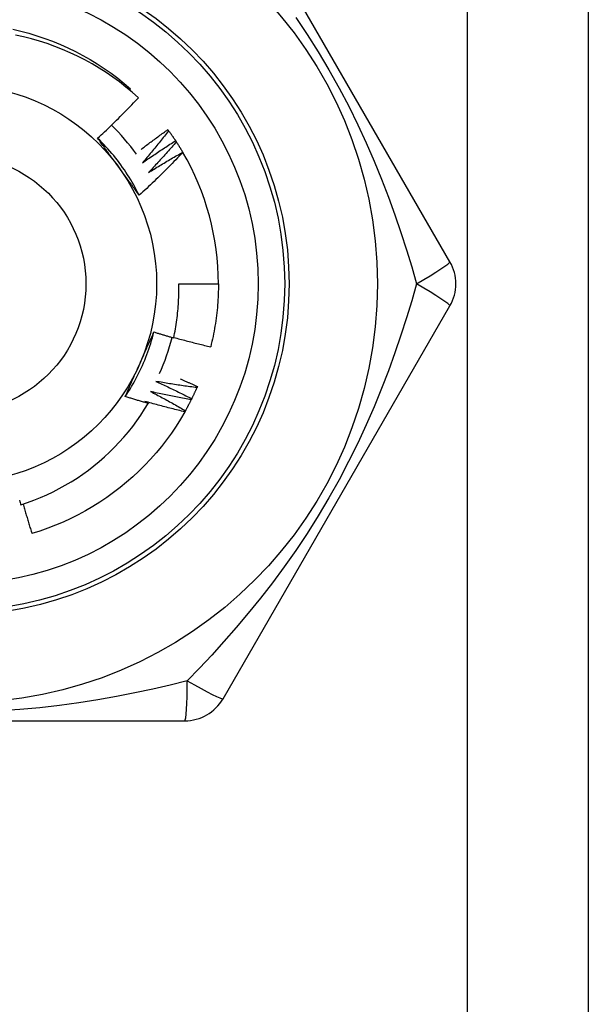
# Model space of a CAD drawing. Header units: inches. Extents: x 6 to 188, y 10 to 101.
# Tile 67 of 140: x 39.999 to 40.252, y 49.556 to 49.995. Entities that reach past the tile are written whole.
import ezdxf

# ---------------------------------------------------------------- set-up
doc = ezdxf.new("R2010")
doc.units = ezdxf.units.IN
doc.header["$MEASUREMENT"] = 0
doc.layers.add('Visible Edges(ANSI)', color=7, linetype='Continuous', lineweight=25)
doc.layers.add('Visible Tangent Edges(ANSI)', color=7, linetype='Continuous', lineweight=25)

msp = doc.modelspace()

# ---------------------------------------------------------------- linework, layer by layer
at = {"layer": 'Visible Edges(ANSI)'}
for p, q in [((40.25244830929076, 72.34967122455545), (40.25244830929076, 27.40478933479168)), ((40.1907959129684, 49.88707287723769), (40.08964610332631, 50.062269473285)), ((40.04798041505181, 49.96368317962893), (40.04842307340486, 49.96420031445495)), ((40.06504441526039, 49.94599561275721), (40.06540058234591, 49.945508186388)), ((40.06848744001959, 49.94104493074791), (40.06881782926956, 49.94053966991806)), ((40.07166886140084, 49.93592221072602), (40.07171733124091, 49.93583937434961)), ((40.06987547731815, 49.87723027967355), (40.08759003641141, 49.87723027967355)), ((40.08964604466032, 49.69219099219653), (40.19079584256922, 49.86738757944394)), ((40.07819884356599, 49.83147849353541), (40.07795959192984, 49.8309242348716)), ((39.87029845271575, 49.68234838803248), (40.07259807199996, 49.68234838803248))]:
    msp.add_line(p, q, dxfattribs=at)
at = {"layer": 'Visible Edges(ANSI)', "flags": 128}
for points in [[(39.99588577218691, 49.99077195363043), (39.99950957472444, 49.98993107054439), (40.00310458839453, 49.98897454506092), (40.00666712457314, 49.98790338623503), (40.01019352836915, 49.98671868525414), (40.01368018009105, 49.9854216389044), (40.01712350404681, 49.98401360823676), (40.0205199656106, 49.98249601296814), (40.02386608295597, 49.98087042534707), (40.02715842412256, 49.97913849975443), (40.03039360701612, 49.97730201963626), (40.03356831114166, 49.97536287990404), (40.03667928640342, 49.97332305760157), (40.03972333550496, 49.97118464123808), (40.04269733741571, 49.96894983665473), (40.04559824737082, 49.96662093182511), (40.04842307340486, 49.96420031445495)], [(40.0519146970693, 49.96023156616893), (40.04917423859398, 49.96266890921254), (40.04636099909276, 49.96501536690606), (40.04347726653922, 49.96726936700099), (40.04052532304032, 49.96942931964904), (40.03750747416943, 49.97149365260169), (40.03442600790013, 49.97346078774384), (40.03128320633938, 49.97532913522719), (40.02808136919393, 49.97709712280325), (40.02482278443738, 49.9787631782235), (40.02150974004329, 49.98032571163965), (40.01814453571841, 49.98178315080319), (40.01473054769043, 49.9831334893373), (40.01127838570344, 49.98437239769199), (40.0077924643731, 49.98549857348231), (40.00427556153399, 49.98651143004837), (40.0007304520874, 49.98741034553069), (39.9971599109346, 49.98819472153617)], [(40.03373691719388, 49.94215346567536), (40.03451943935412, 49.94288172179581), (40.03529979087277, 49.94361218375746), (40.03607797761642, 49.94434485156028), (40.03685399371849, 49.94507971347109), (40.03762783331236, 49.94581677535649), (40.03839950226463, 49.94655601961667), (40.03916898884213, 49.94729745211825), (40.03993629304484, 49.94804105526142), (40.04070141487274, 49.94878684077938), (40.04146434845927, 49.94953478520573), (40.04222508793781, 49.95028490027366), (40.04298363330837, 49.9510371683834), (40.04373998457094, 49.95179158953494), (40.04449413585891, 49.95254815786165), (40.04524608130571, 49.95330686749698), (40.04599583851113, 49.9540677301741), (40.04674340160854, 49.9548307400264), (40.04748876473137, 49.95559589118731), (40.04823193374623, 49.95636318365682), (40.04897289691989, 49.95713261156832), (40.04971166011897, 49.95790416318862), (40.05044821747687, 49.95867784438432), (40.05118256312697, 49.95945364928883), (40.0519146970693, 49.96023156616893)], [(40.05314421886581, 49.93721130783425), (40.0536328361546, 49.93758647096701), (40.05412208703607, 49.9379608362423), (40.05461197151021, 49.93833441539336), (40.05510248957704, 49.93870720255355), (40.05559363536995, 49.9390791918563), (40.05608541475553, 49.9394503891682), (40.0565778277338, 49.93982079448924), (40.05707086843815, 49.94019040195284), (40.05756453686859, 49.94055921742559), (40.05805883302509, 49.94092723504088), (40.0585537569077, 49.94129445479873), (40.05904930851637, 49.94166088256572), (40.05954548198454, 49.94202650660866), (40.06004228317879, 49.94239133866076), (40.06053970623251, 49.94275536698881), (40.06103775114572, 49.94311859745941), (40.06153641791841, 49.94348103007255), (40.06203570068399, 49.94384265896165), (40.06253561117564, 49.9442034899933), (40.06303613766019, 49.9445635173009), (40.06353728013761, 49.94492274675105), (40.06403904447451, 49.94528117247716), (40.06454141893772, 49.94563879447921), (40.06504441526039, 49.94599561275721)], [(40.06540058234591, 49.945508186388), (40.0649285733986, 49.94490259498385), (40.06445537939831, 49.94429788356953), (40.06398100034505, 49.94369404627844), (40.0635054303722, 49.94309110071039), (40.06302867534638, 49.94248903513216), (40.06255074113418, 49.94188785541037), (40.06207162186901, 49.94128756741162), (40.06159131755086, 49.9406881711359), (40.06110983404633, 49.94008966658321), (40.06062717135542, 49.93949205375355), (40.06014332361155, 49.93889533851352), (40.05965830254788, 49.93829952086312), (40.05917209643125, 49.93770460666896), (40.05868471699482, 49.93711059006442), (40.05819615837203, 49.93651748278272), (40.05770642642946, 49.93592527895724), (40.0572155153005, 49.93533398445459), (40.05672343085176, 49.93474360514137), (40.05623017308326, 49.93415412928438), (40.05573574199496, 49.93356557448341), (40.0552401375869, 49.93297793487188), (40.05474336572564, 49.93239121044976), (40.05424542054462, 49.93180540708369), (40.05374630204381, 49.93122053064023)], [(40.06540058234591, 49.945508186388), (40.06553334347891, 49.94532512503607), (40.06566575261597, 49.9451418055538), (40.06579779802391, 49.94495823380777), (40.06592949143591, 49.94477440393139), (40.06606082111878, 49.94459031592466), (40.06619179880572, 49.94440596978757), (40.06632241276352, 49.94422137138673), (40.06645266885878, 49.94403652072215), (40.06658256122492, 49.94385141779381), (40.06671209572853, 49.94366605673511), (40.06684127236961, 49.94348044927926), (40.06697007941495, 49.94329458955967), (40.06709852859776, 49.94310847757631), (40.06722661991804, 49.94292211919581), (40.06735434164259, 49.94273550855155), (40.06748169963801, 49.94254865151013), (40.06760869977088, 49.94236154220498), (40.06773533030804, 49.94217419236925), (40.06786159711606, 49.94198659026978), (40.06798750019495, 49.94179874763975), (40.06811303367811, 49.94161065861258), (40.06823820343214, 49.94142232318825), (40.06836300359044, 49.94123374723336), (40.06848744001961, 49.94104493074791)], [(40.05229090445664, 49.91670403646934), (40.05170229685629, 49.91788459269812), (40.05109648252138, 49.91905643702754), (40.05047360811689, 49.92021932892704), (40.04983384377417, 49.92137303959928), (40.04917734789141, 49.92251732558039), (40.04850427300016, 49.92365195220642), (40.04781477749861, 49.92477668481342), (40.04710903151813, 49.92589128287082), (40.04638718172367, 49.92699551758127), (40.04564939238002, 49.92808913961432), (40.04489582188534, 49.92917192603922), (40.04412663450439, 49.93024363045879), (40.04334197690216, 49.9313040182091), (40.04254202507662, 49.93235285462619), (40.04172691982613, 49.93338990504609), (40.04089683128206, 49.93441492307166), (40.04005191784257, 49.93542768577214), (40.03919233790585, 49.93642795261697), (40.03831824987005, 49.93741547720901), (40.03742981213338, 49.93839003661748), (40.03652718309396, 49.93935138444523), (40.03561052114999, 49.94029928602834), (40.03467998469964, 49.94123350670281), (40.03373573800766, 49.9421538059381)], [(40.04311320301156, 49.9292978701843), (40.04272028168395, 49.92983866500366), (40.04232770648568, 49.9303789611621), (40.04193545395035, 49.93091876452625), (40.04154349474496, 49.93145808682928), (40.04115182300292, 49.93199692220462), (40.04076041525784, 49.93253528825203), (40.0403692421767, 49.93307319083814), (40.03997829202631, 49.93361064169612), (40.03958754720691, 49.9341476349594), (40.03919698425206, 49.93468418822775), (40.03880657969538, 49.9352203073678), (40.03841631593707, 49.93575599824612), (40.03802617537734, 49.93629126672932), (40.03763613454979, 49.936826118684), (40.03724617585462, 49.93736056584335), (40.03685627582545, 49.93789461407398), (40.03646642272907, 49.93842826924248), (40.03607658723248, 49.93896153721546), (40.03568675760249, 49.9394944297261), (40.03529690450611, 49.94002695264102), (40.03490701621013, 49.94055910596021), (40.03451706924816, 49.94109090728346), (40.03412704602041, 49.94162235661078), (40.03373691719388, 49.94215346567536)], [(40.05374630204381, 49.93122053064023), (40.05435079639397, 49.93164350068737), (40.05495614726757, 49.93206529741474), (40.05556235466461, 49.93248590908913), (40.0561694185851, 49.93290534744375), (40.05677732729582, 49.93332360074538), (40.05738609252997, 49.93374066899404), (40.05799570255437, 49.93415655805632), (40.05860616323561, 49.93457126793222), (40.05921746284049, 49.93498478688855), (40.05982961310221, 49.9353971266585), (40.06044260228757, 49.93580827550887), (40.06105643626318, 49.93621823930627), (40.06167110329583, 49.93662701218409), (40.06228661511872, 49.93703460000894), (40.06290295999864, 49.9374409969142), (40.06352013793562, 49.93784620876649), (40.06413814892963, 49.93825022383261), (40.0647569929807, 49.93865304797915), (40.0653766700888, 49.93905468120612), (40.06599717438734, 49.9394551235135), (40.06661850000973, 49.93985436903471), (40.06724065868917, 49.94025241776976), (40.06786363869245, 49.94064926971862), (40.06848744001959, 49.94104493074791)], [(40.06881782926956, 49.94053966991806), (40.06831502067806, 49.93995939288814), (40.06781107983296, 49.93938006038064), (40.06730599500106, 49.93880166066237), (40.06679977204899, 49.93822421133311), (40.06629241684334, 49.93764770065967), (40.06578391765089, 49.93707214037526), (40.06527428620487, 49.93649753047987), (40.06476352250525, 49.93592387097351), (40.06425162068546, 49.93535116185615), (40.06373858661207, 49.93477940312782), (40.0632244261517, 49.93420860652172), (40.06270912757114, 49.93363877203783), (40.06219270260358, 49.93306989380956), (40.06167514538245, 49.9325019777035), (40.06115646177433, 49.93193502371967), (40.06063665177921, 49.93136903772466), (40.06011570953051, 49.93080401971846), (40.05959364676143, 49.93023997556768), (40.05907045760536, 49.92967689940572), (40.05854614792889, 49.92911479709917), (40.05802071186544, 49.92855367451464), (40.057494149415, 49.92799352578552), (40.05696647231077, 49.92743436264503), (40.05643767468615, 49.92687617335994)], [(40.06881782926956, 49.94053966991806), (40.06894091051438, 49.94034996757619), (40.06906362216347, 49.94016002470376), (40.06918596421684, 49.93996984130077), (40.06930793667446, 49.93977942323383), (40.06942953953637, 49.93958876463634), (40.06955076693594, 49.93939787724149), (40.06967162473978, 49.93920674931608), (40.06979210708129, 49.93901538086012), (40.06991222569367, 49.9388237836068), (40.07003196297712, 49.93863195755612), (40.07015132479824, 49.93843989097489), (40.07027031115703, 49.9382475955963), (40.0703889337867, 49.93805506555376), (40.07050716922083, 49.93786231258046), (40.07062504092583, 49.9376693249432), (40.07074252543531, 49.93747610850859), (40.07085964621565, 49.93728266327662), (40.07097637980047, 49.9370889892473), (40.07109273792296, 49.9368950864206), (40.07120872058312, 49.93670096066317), (40.07132432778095, 49.93650661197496), (40.07143954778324, 49.9363120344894), (40.07155439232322, 49.93611723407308), (40.07166886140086, 49.93592221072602)], [(40.07171733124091, 49.93583937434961), (40.07093491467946, 49.9350158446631), (40.07015016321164, 49.93419457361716), (40.06936306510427, 49.93337556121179), (40.06857362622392, 49.9325588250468), (40.06778185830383, 49.93174435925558), (40.06698774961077, 49.93093217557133), (40.06619131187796, 49.93012227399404), (40.06539254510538, 49.92931466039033), (40.06459145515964, 49.92850933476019), (40.06378804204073, 49.92770631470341), (40.06298229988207, 49.92690558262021), (40.06217422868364, 49.92610714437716), (40.06136382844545, 49.92531100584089), (40.0605511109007, 49.92451717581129), (40.05973607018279, 49.92372565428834), (40.05891871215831, 49.92293645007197), (40.05809904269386, 49.92214956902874), (40.05727706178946, 49.92136501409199), (40.05645278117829, 49.92058279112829), (40.05562618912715, 49.91980290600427), (40.05479730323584, 49.91902536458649), (40.05396611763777, 49.91825017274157), (40.05313264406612, 49.91747733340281), (40.05229687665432, 49.91670685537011)], [(40.05643767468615, 49.92687617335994), (40.05706330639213, 49.92726719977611), (40.05768973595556, 49.9276570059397), (40.05831695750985, 49.92804559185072), (40.05894497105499, 49.92843295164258), (40.05957377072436, 49.92881909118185), (40.0602033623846, 49.92920399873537), (40.06083373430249, 49.92958769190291), (40.06146489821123, 49.92997015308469), (40.06209683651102, 49.9303513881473), (40.06272956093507, 49.93073139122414), (40.06336306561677, 49.9311101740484), (40.06399735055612, 49.93148772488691), (40.06463240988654, 49.93186404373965), (40.065268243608, 49.9322391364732), (40.06590485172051, 49.93261299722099), (40.06654222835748, 49.93298562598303), (40.06718037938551, 49.93335701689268), (40.06781929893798, 49.93372718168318), (40.06845898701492, 49.9340961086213), (40.06909943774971, 49.93446380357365), (40.06974065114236, 49.93483026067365), (40.07038262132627, 49.93519547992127), (40.07102536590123, 49.93555946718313), (40.07166886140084, 49.93592221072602)], [(40.05229687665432, 49.91670685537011), (40.05191465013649, 49.91722705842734), (40.05153257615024, 49.91774754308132), (40.05115062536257, 49.91826832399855), (40.05076876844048, 49.91878941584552), (40.05038699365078, 49.91931083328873), (40.05000525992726, 49.91983258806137), (40.04962354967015, 49.92035469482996), (40.04924183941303, 49.92087716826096), (40.04886009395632, 49.9214000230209), (40.04847830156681, 49.92192326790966), (40.04809642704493, 49.92244692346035), (40.04771444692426, 49.92297100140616), (40.04733233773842, 49.92349551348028), (40.04695007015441, 49.92402047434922), (40.04656762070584, 49.92454589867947), (40.04618496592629, 49.92507180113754), (40.0458020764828, 49.92559819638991), (40.04541892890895, 49.92612509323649), (40.04503549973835, 49.92665250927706), (40.04465175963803, 49.92718046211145), (40.04426768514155, 49.92770896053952), (40.04388325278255, 49.92823801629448), (40.04349843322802, 49.92876765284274), (40.04311320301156, 49.9292978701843)], [(40.06767383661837, 49.85313770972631), (40.06788328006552, 49.85412687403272), (40.06808267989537, 49.85511837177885), (40.06827196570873, 49.85611199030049), (40.0684510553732, 49.85710725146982), (40.0686199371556, 49.85810404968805), (40.06877859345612, 49.85910230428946), (40.06892701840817, 49.86010193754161), (40.06906520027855, 49.86110287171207), (40.06919312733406, 49.86210502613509), (40.0693107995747, 49.86310832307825), (40.06941819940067, 49.86411268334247), (40.06951532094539, 49.86511802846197), (40.06960215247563, 49.86612427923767), (40.06967868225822, 49.86713135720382), (40.06974491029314, 49.86813918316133), (40.06980081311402, 49.86914767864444), (40.06984639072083, 49.87015676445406), (40.069881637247, 49.87116636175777), (40.06990653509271, 49.87217639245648), (40.06992107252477, 49.87318677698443), (40.06992523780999, 49.87419743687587), (40.06991904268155, 49.87520829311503), (40.06990245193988, 49.87621926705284), (40.06987547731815, 49.87723027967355)], [(40.08759003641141, 49.87723027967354), (40.08758402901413, 49.87604865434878), (40.08756599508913, 49.87486715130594), (40.08753594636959, 49.8736858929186), (40.08749387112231, 49.8725050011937), (40.08743979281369, 49.87132459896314), (40.08737371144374, 49.87014480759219), (40.08729561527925, 49.86896575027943), (40.08720553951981, 49.86778754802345), (40.08710348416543, 49.86661032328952), (40.08698944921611, 49.86543419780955), (40.08686345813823, 49.86425929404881), (40.08672551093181, 49.86308573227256), (40.08657564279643, 49.86191363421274), (40.0864138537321, 49.86074312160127), (40.08624015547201, 49.85957431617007), (40.08605458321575, 49.85840733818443), (40.08585714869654, 49.85724230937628), (40.08564787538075, 49.85607934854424), (40.08542677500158, 49.85491857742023), (40.08519387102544, 49.85376011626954), (40.08494919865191, 49.8526040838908), (40.0846927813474, 49.85145060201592), (40.0844246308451, 49.85029978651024), (40.08414479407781, 49.84915176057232)], [(40.04605487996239, 49.82695541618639), (40.04678297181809, 49.82805544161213), (40.04749490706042, 49.829166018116), (40.04819056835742, 49.83028688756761), (40.04886982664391, 49.83141779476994), (40.04953255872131, 49.83255848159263), (40.05017863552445, 49.83370869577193), (40.05080793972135, 49.83486817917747), (40.05142033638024, 49.83603667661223), (40.05201570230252, 49.83721392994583), (40.05259391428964, 49.83839968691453), (40.05315484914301, 49.83959368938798), (40.05369837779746, 49.84079567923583), (40.05422437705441, 49.84200540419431), (40.0547327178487, 49.84322260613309), (40.05522327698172, 49.84444702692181), (40.05569592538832, 49.84567841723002), (40.05615054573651, 49.84691651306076), (40.05658700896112, 49.84816106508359), (40.05700519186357, 49.84941181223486), (40.05740495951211, 49.8506685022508), (40.05778619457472, 49.85193087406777), (40.05814877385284, 49.85319867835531), (40.0584925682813, 49.8544716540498), (40.05881744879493, 49.8557495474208)], [(40.05237261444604, 49.8412004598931), (40.05264449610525, 49.84181113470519), (40.0529161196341, 49.84242126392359), (40.0531874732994, 49.84303086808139), (40.05345855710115, 49.84363996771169), (40.05372937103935, 49.84424858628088), (40.0539999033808, 49.84485674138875), (40.0542701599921, 49.8454644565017), (40.05454012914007, 49.84607175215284), (40.05480980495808, 49.84667864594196), (40.05507919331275, 49.84728516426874), (40.05534828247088, 49.84789132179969), (40.05561707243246, 49.8484971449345), (40.0558855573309, 49.84910265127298), (40.0561537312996, 49.8497078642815), (40.05642160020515, 49.85031280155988), (40.05668914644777, 49.85091748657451), (40.05695638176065, 49.85152193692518), (40.05722328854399, 49.85212617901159), (40.05748986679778, 49.85273022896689), (40.05775612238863, 49.85333411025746), (40.05802203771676, 49.85393784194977), (40.05828761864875, 49.85454144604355), (40.0585528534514, 49.8551449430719), (40.05881774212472, 49.85574835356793)], [(40.05881774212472, 49.85574835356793), (40.05918552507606, 49.85563513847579), (40.05955341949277, 49.85552230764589), (40.05992141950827, 49.85540986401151), (40.06028952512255, 49.85529780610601), (40.06065774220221, 49.8551861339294), (40.06102606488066, 49.85507484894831), (40.06139448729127, 49.85496394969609), (40.06176302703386, 49.85485343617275), (40.06213166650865, 49.85474330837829), (40.06250041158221, 49.85463356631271), (40.06286926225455, 49.85452420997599), (40.06323821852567, 49.85441524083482), (40.06360728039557, 49.85430665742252), (40.06397644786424, 49.85419845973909), (40.06434572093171, 49.85409064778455), (40.06471509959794, 49.85398322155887), (40.06508457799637, 49.85387618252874), (40.06545416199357, 49.85376952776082), (40.06582385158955, 49.85366326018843), (40.06619364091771, 49.85355737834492), (40.06656353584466, 49.85345188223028), (40.06693353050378, 49.85334677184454), (40.06730363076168, 49.85324204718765), (40.06767383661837, 49.85313770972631)], [(40.06771635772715, 49.85333456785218), (40.06839662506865, 49.85314556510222), (40.06907726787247, 49.85295783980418), (40.06975829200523, 49.85277139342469), (40.07043969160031, 49.85258622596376), (40.07112147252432, 49.85240233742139), (40.07180362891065, 49.85221972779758), (40.07248616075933, 49.85203839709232), (40.07316905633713, 49.85185834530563), (40.07385232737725, 49.85167957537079), (40.07453597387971, 49.85150208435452), (40.0752199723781, 49.85132587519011), (40.07590434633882, 49.85115094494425), (40.07658908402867, 49.85097729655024), (40.07727418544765, 49.8508049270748), (40.07795965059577, 49.85063384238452), (40.07864546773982, 49.8504640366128), (40.07933164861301, 49.85029551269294), (40.08001818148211, 49.85012827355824), (40.08070506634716, 49.84996231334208), (40.08139231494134, 49.84979763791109), (40.08207991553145, 49.84963424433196), (40.08276785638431, 49.84947213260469), (40.08345616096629, 49.84931130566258), (40.08414479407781, 49.84915176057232)], [(40.04606031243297, 49.8269516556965), (40.04631970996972, 49.82754277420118), (40.04657942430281, 49.82813390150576), (40.04683945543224, 49.82872507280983), (40.04709980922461, 49.82931631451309), (40.04736047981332, 49.82990765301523), (40.04762146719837, 49.83049912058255), (40.04788277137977, 49.83109074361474), (40.0481443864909, 49.83168255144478), (40.04840631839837, 49.832274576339), (40.04866856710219, 49.83286684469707), (40.04893113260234, 49.83345938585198), (40.04919400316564, 49.83405222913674), (40.04945719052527, 49.83464540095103), (40.04972068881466, 49.83523893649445), (40.04998449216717, 49.83583285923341), (40.05024861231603, 49.83642719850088), (40.05051303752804, 49.83702198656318), (40.05077777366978, 49.83761724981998), (40.05104281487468, 49.83821302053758), (40.0513081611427, 49.83880932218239), (40.05157381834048, 49.83940618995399), (40.05183977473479, 49.84000364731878), (40.05210604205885, 49.84060172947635), (40.05237261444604, 49.8412004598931)], [(40.07060122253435, 49.8347926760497), (40.07091914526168, 49.83465798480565), (40.07123693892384, 49.83452299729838), (40.07155461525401, 49.83438771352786), (40.07187218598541, 49.83425213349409), (40.07218962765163, 49.83411625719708), (40.07250696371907, 49.83398008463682), (40.07282418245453, 49.83384361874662), (40.07314128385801, 49.83370685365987), (40.07345825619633, 49.83356979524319), (40.07377512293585, 49.83343244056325), (40.0740918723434, 49.83329478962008), (40.07440850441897, 49.83315684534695), (40.07472501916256, 49.83301860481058), (40.07504140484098, 49.83288006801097), (40.07535768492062, 49.83274123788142), (40.07567384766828, 49.83260211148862), (40.07598988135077, 49.83246269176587), (40.07630580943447, 49.83232297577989), (40.076621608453, 49.83218296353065), (40.07693729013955, 49.83204266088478), (40.07725285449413, 49.83190205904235), (40.07756830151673, 49.83176116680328), (40.07788363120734, 49.83161997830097), (40.07819884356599, 49.83147849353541)], [(40.0597341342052, 49.83371568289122), (40.0604053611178, 49.83340946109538), (40.0610760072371, 49.8331018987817), (40.06174607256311, 49.83279300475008), (40.06241555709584, 49.83248277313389), (40.06308444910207, 49.83217120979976), (40.06375276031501, 49.83185831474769), (40.06442047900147, 49.83154408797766), (40.06508761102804, 49.83122852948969), (40.06575415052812, 49.83091164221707), (40.06642009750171, 49.83059342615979), (40.06708545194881, 49.83027388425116), (40.06775020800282, 49.82995301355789), (40.06841436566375, 49.82963081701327), (40.06907792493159, 49.82930729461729), (40.06974088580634, 49.82898244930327), (40.07040324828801, 49.82865628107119), (40.07106500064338, 49.82832878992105), (40.07172614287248, 49.82799997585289), (40.07238668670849, 49.82766984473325), (40.07304662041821, 49.82733838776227), (40.07370595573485, 49.82700561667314), (40.074364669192, 49.82667153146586), (40.07502277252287, 49.82633612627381), (40.07568025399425, 49.82599940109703)], [(40.07795959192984, 49.8309242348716), (40.07719823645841, 49.83102362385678), (40.07643704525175, 49.83112448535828), (40.07567600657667, 49.83122681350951), (40.07491512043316, 49.83133061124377), (40.07415439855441, 49.83143587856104), (40.07339385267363, 49.83154261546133), (40.07263345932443, 49.83165082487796), (40.07187323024, 49.83176050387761), (40.07111317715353, 49.83187165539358), (40.07035330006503, 49.83198427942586), (40.0695935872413, 49.83209837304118), (40.06883405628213, 49.83221393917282), (40.06807470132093, 49.83233097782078), (40.06731552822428, 49.83244948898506), (40.06655653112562, 49.83256947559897), (40.06579772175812, 49.8326909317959), (40.06503910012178, 49.83281386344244), (40.06428066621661, 49.83293827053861), (40.0635224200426, 49.8330641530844), (40.06276437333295, 49.83319150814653), (40.06200651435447, 49.83332033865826), (40.06124885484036, 49.83345064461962), (40.06049139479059, 49.83358242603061), (40.0597341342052, 49.83371568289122)], [(40.07795959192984, 49.8309242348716), (40.07786922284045, 49.83071693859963), (40.07777845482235, 49.83050982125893), (40.07768728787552, 49.83030287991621), (40.07759572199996, 49.83009611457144), (40.07750374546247, 49.82988953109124), (40.07741136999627, 49.82968312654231), (40.07731859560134, 49.82947690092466), (40.0772254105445, 49.82927085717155), (40.07713183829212, 49.82906499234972), (40.07703785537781, 49.82885931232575), (40.07694347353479, 49.82865381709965), (40.07684869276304, 49.82844850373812), (40.07675351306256, 49.82824337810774), (40.07665793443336, 49.82803843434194), (40.07656195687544, 49.8278336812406), (40.07646558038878, 49.82762911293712), (40.07636880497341, 49.82742473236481), (40.07627163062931, 49.82722053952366), (40.07617405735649, 49.82701654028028), (40.07607608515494, 49.82681272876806), (40.07597772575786, 49.82660911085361), (40.07587896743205, 49.82640568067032), (40.07577981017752, 49.82620244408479), (40.07568025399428, 49.82599940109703)], [(40.05626236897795, 49.82390351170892), (40.05583576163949, 49.82402497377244), (40.0554092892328, 49.82414691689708), (40.05498294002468, 49.82426934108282), (40.05455672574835, 49.82439225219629), (40.05413064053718, 49.82451563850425), (40.0537046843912, 49.82463951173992), (40.05327886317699, 49.8247638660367), (40.05285317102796, 49.82488870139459), (40.0524276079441, 49.82501402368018), (40.05200218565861, 49.8251398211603), (40.0515768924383, 49.82526610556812), (40.05115172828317, 49.82539287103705), (40.05072670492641, 49.82552011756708), (40.05030181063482, 49.82564784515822), (40.04987705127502, 49.82577605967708), (40.04945242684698, 49.82590474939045), (40.04902793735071, 49.82603392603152), (40.04860358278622, 49.82616358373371), (40.04817936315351, 49.826293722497), (40.04775527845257, 49.8264243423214), (40.04733133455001, 49.82655544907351), (40.04690751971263, 49.82668703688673), (40.04648384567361, 49.82681910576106), (40.04606031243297, 49.8269516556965)], [(40.05735656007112, 49.82919196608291), (40.05801098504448, 49.82885131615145), (40.05866476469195, 49.82850936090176), (40.05931789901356, 49.8281661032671), (40.05997037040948, 49.82782154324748), (40.06062219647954, 49.82747568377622), (40.06127336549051, 49.82712852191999), (40.06192387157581, 49.82678005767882), (40.06257372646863, 49.82643029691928), (40.06322291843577, 49.82607924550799), (40.06387145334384, 49.82572689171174), (40.06451932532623, 49.82537324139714), (40.06516652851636, 49.82501830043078), (40.0658130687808, 49.82466206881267), (40.06645894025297, 49.82430454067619), (40.06710414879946, 49.82394572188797), (40.06774868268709, 49.82358561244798), (40.06839254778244, 49.82322421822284), (40.06903573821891, 49.82286153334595), (40.06967825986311, 49.82249755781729), (40.07032009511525, 49.82213229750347), (40.0709612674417, 49.8217657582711), (40.07160174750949, 49.82139792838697), (40.072241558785, 49.82102881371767), (40.07288068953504, 49.82065842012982)], [(40.07541256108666, 49.82545830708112), (40.07465738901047, 49.82559708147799), (40.07390246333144, 49.82573731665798), (40.07314776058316, 49.8258790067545), (40.07239329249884, 49.82602215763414), (40.07163905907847, 49.82616676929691), (40.07088507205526, 49.8263128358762), (40.07013131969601, 49.82646036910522), (40.0693778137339, 49.82660935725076), (40.06862455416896, 49.82675980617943), (40.06787154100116, 49.82691172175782), (40.06711878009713, 49.82706509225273), (40.06636627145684, 49.82721992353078), (40.06561401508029, 49.82737622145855), (40.06486201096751, 49.82753397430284), (40.06411027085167, 49.82769319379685), (40.06335878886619, 49.827853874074), (40.06260756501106, 49.82801601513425), (40.06185661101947, 49.82817961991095), (40.06110592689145, 49.82834468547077), (40.06035550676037, 49.82851121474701), (40.05960535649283, 49.82867920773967), (40.05885548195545, 49.82884866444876), (40.05810588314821, 49.82901958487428), (40.05735656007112, 49.82919196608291)], [(40.07541256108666, 49.82545830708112), (40.07531156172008, 49.82525598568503), (40.07521016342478, 49.82505385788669), (40.07510837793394, 49.82485192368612), (40.07500619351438, 49.82465019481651), (40.0749036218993, 49.82444865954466), (40.07480066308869, 49.82424732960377), (40.07469730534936, 49.82404619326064), (40.07459356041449, 49.82384526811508), (40.0744894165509, 49.82364453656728), (40.07438488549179, 49.82344401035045), (40.07427996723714, 49.82324368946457), (40.07417466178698, 49.82304357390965), (40.07406895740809, 49.8228436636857), (40.07396287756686, 49.82264395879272), (40.07385639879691, 49.82244446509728), (40.07374953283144, 49.82224517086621), (40.07364227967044, 49.8220460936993), (40.0735346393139, 49.82184722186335), (40.07342661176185, 49.82164855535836), (40.07331819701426, 49.82145010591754), (40.07320939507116, 49.82125186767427), (40.07310021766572, 49.82105384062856), (40.07299064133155, 49.82085602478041), (40.07288068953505, 49.82065842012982)], [(40.07568025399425, 49.82599940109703), (40.07566916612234, 49.82597683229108), (40.07565805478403, 49.82595425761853), (40.07564695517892, 49.82593168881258), (40.07563583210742, 49.82590912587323), (40.07562472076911, 49.82588656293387), (40.07561359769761, 49.82586399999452), (40.0756024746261, 49.82584144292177), (40.0755913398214, 49.82581888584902), (40.0755802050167, 49.82579632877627), (40.0755690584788, 49.82577377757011), (40.07555791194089, 49.82575122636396), (40.075546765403, 49.8257286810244), (40.0755356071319, 49.82570613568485), (40.0755244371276, 49.8256835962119), (40.07551327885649, 49.82566105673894), (40.0755021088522, 49.82563851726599), (40.0754909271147, 49.82561598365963), (40.07547974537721, 49.82559345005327), (40.07546856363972, 49.82557092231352), (40.07545737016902, 49.82554839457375), (40.07544617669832, 49.8255258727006), (40.07543497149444, 49.82550334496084), (40.07542376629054, 49.82548082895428), (40.07541256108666, 49.82545830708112)], [(39.99952101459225, 49.77867124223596), (40.00245603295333, 49.77965417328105), (40.00536333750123, 49.78072671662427), (40.00823904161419, 49.78188782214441), (40.01107490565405, 49.7831341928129), (40.01386853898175, 49.78446452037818), (40.01661809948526, 49.78587771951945), (40.01932173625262, 49.78737268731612), (40.02197760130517, 49.7889483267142), (40.02458385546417, 49.79060354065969), (40.02713864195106, 49.79233723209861), (40.02964012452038, 49.79414830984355), (40.0320864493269, 49.79603567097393), (40.03447576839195, 49.79799822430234), (40.03680623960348, 49.8000348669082), (40.03907601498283, 49.80214450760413), (40.04128085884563, 49.80432363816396), (40.04341503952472, 49.80656655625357), (40.04547714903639, 49.80887143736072), (40.04746587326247, 49.81123652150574), (40.04937988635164, 49.81366005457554), (40.05121786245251, 49.81614027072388), (40.05297848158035, 49.81867542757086), (40.05466042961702, 49.82126375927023), (40.05626236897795, 49.82390351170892)], [(40.05474739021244, 49.82479775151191), (40.05481059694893, 49.8247606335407), (40.05487379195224, 49.8247235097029), (40.05493698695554, 49.82468636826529), (40.05500017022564, 49.82464921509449), (40.05506334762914, 49.82461205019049), (40.05512651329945, 49.82457486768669), (40.05518967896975, 49.82453767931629), (40.05525283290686, 49.8245004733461), (40.05531598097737, 49.82446325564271), (40.05537912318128, 49.82442603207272), (40.05544225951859, 49.82438879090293), (40.0555053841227, 49.82435153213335), (40.05556850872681, 49.82431426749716), (40.05563162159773, 49.82427699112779), (40.05569472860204, 49.82423969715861), (40.05575782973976, 49.82420239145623), (40.05582091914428, 49.82416507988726), (40.05588400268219, 49.82412775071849), (40.05594708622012, 49.82409040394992), (40.05601015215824, 49.82405305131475), (40.05607321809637, 49.8240156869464), (40.05613627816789, 49.82397830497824), (40.05619932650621, 49.82394091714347), (40.05626236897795, 49.82390351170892)], [(40.07258525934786, 49.82013195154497), (40.07183831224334, 49.82030973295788), (40.07109168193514, 49.82048896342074), (40.07034534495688, 49.82066963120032), (40.06959933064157, 49.82085174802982), (40.0688536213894, 49.82103531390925), (40.06810822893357, 49.82122032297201), (40.06736315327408, 49.8214067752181), (40.06661839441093, 49.82159467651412), (40.06587395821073, 49.82178402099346), (40.06512985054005, 49.82197480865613), (40.06438605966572, 49.82216704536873), (40.06364259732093, 49.82236073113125), (40.06289946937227, 49.82255586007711), (40.06215666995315, 49.82275243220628), (40.06141420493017, 49.82295045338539), (40.06067207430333, 49.82314992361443), (40.05993028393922, 49.8233508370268), (40.05918883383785, 49.82355319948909), (40.05844772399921, 49.82375700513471), (40.05770696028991, 49.82396225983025), (40.05696654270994, 49.82416896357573), (40.05622647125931, 49.82437711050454), (40.05548675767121, 49.82458670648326), (40.05474739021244, 49.82479775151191)], [(40.07258525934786, 49.82013195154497), (40.07070472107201, 49.81692218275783), (40.06872235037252, 49.81377428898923), (40.06664017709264, 49.81069149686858), (40.06446034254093, 49.80767696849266), (40.0621850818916, 49.80473380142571), (40.05981673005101, 49.80186501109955), (40.05735771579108, 49.79907354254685), (40.05481056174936, 49.79636225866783), (40.05217788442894, 49.79373394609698), (40.04946237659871, 49.7911912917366), (40.04666683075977, 49.78873691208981), (40.04379411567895, 49.78637332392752), (40.04084717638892, 49.78410295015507), (40.03782903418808, 49.78192812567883), (40.03474279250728, 49.77985106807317), (40.0315916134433, 49.77787392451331), (40.02837872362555, 49.77599871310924), (40.02510743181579, 49.77422736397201), (40.021781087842, 49.77256169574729), (40.01840310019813, 49.77100339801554), (40.01497694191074, 49.76955410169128), (40.01150612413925, 49.768215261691), (40.00799420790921, 49.76698827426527), (40.00444479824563, 49.76587439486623)], [(40.07288068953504, 49.82065842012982), (40.07286842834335, 49.82063645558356), (40.07285616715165, 49.8206144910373), (40.07284390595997, 49.82059252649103), (40.07283163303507, 49.82057056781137), (40.07281936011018, 49.82054861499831), (40.0728070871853, 49.82052666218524), (40.07279480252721, 49.82050470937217), (40.07278251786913, 49.8204827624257), (40.07277022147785, 49.82046081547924), (40.07275792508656, 49.82043887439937), (40.07274561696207, 49.8204169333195), (40.07273332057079, 49.82039499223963), (40.0727210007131, 49.82037306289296), (40.07270869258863, 49.82035112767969), (40.07269636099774, 49.82032919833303), (40.07268404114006, 49.82030726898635), (40.07267170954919, 49.82028534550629), (40.07265937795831, 49.82026342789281), (40.07264703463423, 49.82024150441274), (40.07263469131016, 49.82021959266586), (40.07262233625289, 49.82019767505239), (40.07260998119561, 49.82017576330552), (40.07259762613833, 49.82015385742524), (40.07258525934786, 49.82013195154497)], [(39.998994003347, 49.78068926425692), (39.99912469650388, 49.78018446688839), (39.99925609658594, 49.77967986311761), (39.99938820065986, 49.7791754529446), (39.99952101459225, 49.77867124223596)], [(40.00056393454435, 49.7790092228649), (40.00071596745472, 49.77845942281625), (40.00086883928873, 49.77790983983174), (40.001022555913, 49.7773604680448), (40.00117711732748, 49.77681130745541), (40.00133251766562, 49.77626235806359), (40.00148876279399, 49.77571364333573), (40.00164584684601, 49.77516512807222), (40.00180377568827, 49.77461683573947), (40.00196254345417, 49.77406876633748), (40.00212215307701, 49.77352090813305), (40.00228260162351, 49.77297327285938), (40.00244389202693, 49.77242586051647), (40.002606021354, 49.77187867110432), (40.0027689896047, 49.77133170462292), (40.00293279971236, 49.77078494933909), (40.00309744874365, 49.7702384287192), (40.00326293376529, 49.76969213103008), (40.00342925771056, 49.76914605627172), (40.00359642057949, 49.76860021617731), (40.00376442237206, 49.76805458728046), (40.00393326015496, 49.76750919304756), (40.0041029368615, 49.76696403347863), (40.0042734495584, 49.76641909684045), (40.00444479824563, 49.76587439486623)]]:
    msp.add_lwpolyline(points, dxfattribs=at)
at = {"layer": 'Visible Edges(ANSI)'}
for centre, radius in [((39.97144830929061, 49.87723027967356), 0.187007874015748), ((39.97144830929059, 49.87723027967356), 0.1338582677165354), ((39.9714483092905, 49.87723027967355), 0.0885826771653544)]:
    msp.add_circle(centre, radius, dxfattribs=at)
for centre, radius, start, end in [((39.9714483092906, 49.87723027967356), 0.0984251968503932, 36.01810377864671, 45.95689622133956), ((39.97144830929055, 49.87723027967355), 0.1161417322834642, 0, 30.30707566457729), ((40.17374820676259, 49.87723027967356), 0.0196850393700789, 330.0000000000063, 29.99999999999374), ((39.9714483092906, 49.87723027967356), 0.0984251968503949, 336.0181037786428, 345.9568962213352), ((40.07259825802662, 49.70203342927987), 0.0196850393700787, 270, 329.9999999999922)]:
    msp.add_arc(centre, radius, start, end, dxfattribs=at)
at = {"layer": 'Visible Tangent Edges(ANSI)'}
msp.add_line((40.19859830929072, 27.40478933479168), (40.19859830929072, 72.34967122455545), dxfattribs=at)
at = {"layer": 'Visible Tangent Edges(ANSI)', "flags": 128}
for points in [[(40.1220944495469, 49.99604709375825), (40.1271555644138, 49.9884586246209), (40.13207889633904, 49.98065458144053), (40.13683047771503, 49.97266972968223), (40.14136898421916, 49.96456203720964), (40.14566410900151, 49.95639588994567), (40.14970296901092, 49.94821495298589), (40.1534823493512, 49.94005910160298), (40.15700530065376, 49.93195812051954), (40.16029113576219, 49.92391318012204), (40.16335643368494, 49.91593111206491), (40.16621755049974, 49.90801929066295), (40.16889160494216, 49.90018245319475), (40.17139603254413, 49.89242448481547), (40.17374295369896, 49.88476688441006), (40.17594400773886, 49.87723255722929)], [(40.1759443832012, 49.87722830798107), (40.17374670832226, 49.86970393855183), (40.17140166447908, 49.86205199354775), (40.16889451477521, 49.85428636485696), (40.16621100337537, 49.84642271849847), (40.16333988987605, 49.83848563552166), (40.1602661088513, 49.83048523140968), (40.15697378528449, 49.82242865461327), (40.15344704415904, 49.81432303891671), (40.14966975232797, 49.80617530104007), (40.14562851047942, 49.7979980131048), (40.14133167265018, 49.78983225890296), (40.13679238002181, 49.78172484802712), (40.13204016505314, 49.77374053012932), (40.12711563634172, 49.76593777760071), (40.12205016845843, 49.75834955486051), (40.11687668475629, 49.75099858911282), (40.11162251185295, 49.74389712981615), (40.10629829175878, 49.73702904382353), (40.10091828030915, 49.73038338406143), (40.09549700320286, 49.72394967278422), (40.09004712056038, 49.71771544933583), (40.08458074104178, 49.71166756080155), (40.07912251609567, 49.70580628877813), (40.07369812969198, 49.70013295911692)], [(40.07369462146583, 49.70013050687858), (40.06607942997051, 49.69827159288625), (40.05828017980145, 49.69647649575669), (40.05030239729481, 49.69476511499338), (40.04215304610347, 49.69315771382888), (40.03384584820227, 49.69167591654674), (40.02538164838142, 49.69033775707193), (40.01675877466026, 49.68916061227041), (40.00797554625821, 49.68816185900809), (39.99903033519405, 49.68735899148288), (39.98993302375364, 49.68677004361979)]]:
    msp.add_lwpolyline(points, dxfattribs=at)
at = {"layer": 'Visible Tangent Edges(ANSI)'}
for centre, radius in [((39.97144830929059, 49.87723027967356), 0.1476377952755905), ((39.97144830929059, 49.87723027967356), 0.1456692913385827), ((39.97144830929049, 49.87723027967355), 0.0570866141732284)]:
    msp.add_circle(centre, radius, dxfattribs=at)
for centre, major_axis, ratio, start_param, end_param in [((40.17374820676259, 49.87723027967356), (0.0170477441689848, 0.0098425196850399), 0.0560536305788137, 4.809173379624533, 6.283185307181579), ((40.1737482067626, 49.87723027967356), (0.0170477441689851, -0.0098425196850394), 0.0560536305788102, 0, 1.474011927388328), ((40.07259825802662, 49.70203342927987), (0, -0.0196850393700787), 0.0560536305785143, 1.0587e-12, 1.474011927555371), ((40.07259825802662, 49.70203342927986), (0.0170477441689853, -0.0098425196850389), 0.0560536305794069, 4.809173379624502, 6.283185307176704)]:
    msp.add_ellipse(centre, major_axis=major_axis, ratio=ratio, start_param=start_param, end_param=end_param, dxfattribs=at)

doc.saveas('drawing.dxf')
